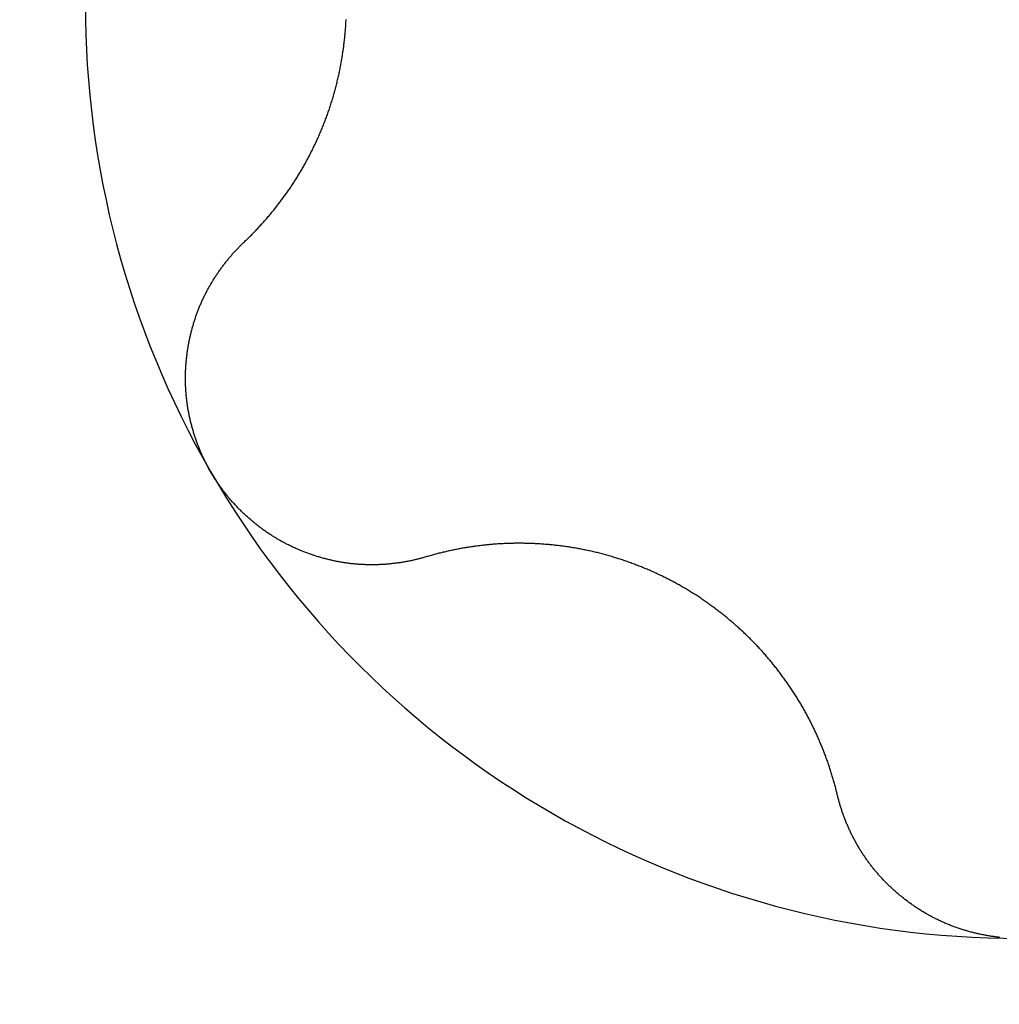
# Model space of a CAD drawing. Extents: x 1107 to 4046, y 937 to 3355.
# Tile 166 of 256: x 2272.42 to 2274.49, y 1383.56 to 1385.64. Entities that reach past the tile are written whole.
import ezdxf

# ---------------------------------------------------------------- set-up
doc = ezdxf.new("R2010")
doc.units = 0
doc.layers.add('KF_VIDA_L___C_TOP', color=7, linetype='CONTINUOUS')

# ---------------------------------------------------------------- blocks, each defined once
blk = doc.blocks.new('KF_VIDA_L___C_TOP')
at = {"layer": 'KF_VIDA_L___C_TOP'}
for points in [[(85.9161, -31.5027, 0), (85.9178, -31.5011, 0), (85.9196, -31.4994, 0), (85.9213, -31.4977, 0), (85.9231, -31.4961, 0), (85.9248, -31.4944, 0), (85.9265, -31.4927, 0), (85.9282, -31.491, 0), (85.9299, -31.4893, 0), (85.9316, -31.4876, 0), (85.9333, -31.4859, 0), (85.935, -31.4841, 0), (85.9367, -31.4824, 0), (85.9384, -31.4807, 0), (85.9401, -31.479, 0), (85.9417, -31.4772, 0), (85.9434, -31.4755, 0), (85.945, -31.4737, 0), (85.9467, -31.472, 0), (85.9483, -31.4702, 0), (85.9499, -31.4684, 0), (85.9516, -31.4667, 0), (85.9532, -31.4649, 0), (85.9548, -31.4631, 0), (85.9564, -31.4613, 0), (85.958, -31.4595, 0), (85.9596, -31.4577, 0), (85.9612, -31.4559, 0), (85.9628, -31.4541, 0), (85.9643, -31.4523, 0), (85.9659, -31.4505, 0), (85.9675, -31.4487, 0), (85.969, -31.4469, 0), (85.9705, -31.445, 0), (85.9721, -31.4432, 0), (85.9736, -31.4414, 0), (85.9751, -31.4395, 0), (85.9767, -31.4377, 0), (85.9782, -31.4358, 0), (85.9797, -31.434, 0), (85.9812, -31.4321, 0), (85.9826, -31.4302, 0), (85.9841, -31.4284, 0), (85.9856, -31.4265, 0), (85.9871, -31.4246, 0), (85.9885, -31.4228, 0), (85.99, -31.4209, 0), (85.9914, -31.419, 0), (85.9928, -31.4171, 0), (85.9943, -31.4152, 0), (85.9957, -31.4133, 0), (85.9971, -31.4114, 0), (85.9985, -31.4095, 0), (85.9999, -31.4076, 0), (86.0013, -31.4057, 0), (86.0027, -31.4038, 0), (86.0041, -31.4019, 0), (86.0054, -31.4, 0), (86.0068, -31.398, 0), (86.0081, -31.3961, 0), (86.0095, -31.3942, 0), (86.0108, -31.3923, 0), (86.0121, -31.3903, 0), (86.0135, -31.3884, 0), (86.0148, -31.3864, 0), (86.0161, -31.3845, 0), (86.0174, -31.3826, 0), (86.0187, -31.3806, 0), (86.02, -31.3786, 0), (86.0212, -31.3767, 0), (86.0225, -31.3747, 0), (86.0238, -31.3727, 0), (86.0251, -31.3707, 0), (86.0264, -31.3687, 0), (86.0276, -31.3667, 0), (86.0289, -31.3646, 0), (86.0301, -31.3626, 0), (86.0314, -31.3605, 0), (86.0326, -31.3585, 0), (86.0339, -31.3564, 0), (86.0351, -31.3543, 0), (86.0364, -31.3523, 0), (86.0376, -31.3502, 0), (86.0388, -31.3481, 0), (86.04, -31.3459, 0), (86.0413, -31.3438, 0), (86.0425, -31.3417, 0), (86.0437, -31.3396, 0), (86.0449, -31.3374, 0), (86.0461, -31.3353, 0), (86.0473, -31.3331, 0), (86.0485, -31.3309, 0), (86.0496, -31.3287, 0), (86.0508, -31.3265, 0), (86.052, -31.3244, 0), (86.0531, -31.3221, 0), (86.0543, -31.3199, 0), (86.0555, -31.3177, 0), (86.0566, -31.3155, 0), (86.0577, -31.3132, 0), (86.0589, -31.311, 0), (86.06, -31.3087, 0), (86.0611, -31.3065, 0), (86.0622, -31.3042, 0), (86.0633, -31.3019, 0), (86.0645, -31.2997, 0), (86.0655, -31.2974, 0), (86.0666, -31.2951, 0), (86.0677, -31.2928, 0), (86.0688, -31.2905, 0), (86.0699, -31.2881, 0), (86.0709, -31.2858, 0), (86.072, -31.2835, 0), (86.073, -31.2812, 0), (86.0741, -31.2788, 0), (86.0751, -31.2765, 0), (86.0761, -31.2741, 0), (86.0772, -31.2717, 0), (86.0782, -31.2694, 0), (86.0792, -31.267, 0), (86.0802, -31.2646, 0), (86.0812, -31.2622, 0), (86.0821, -31.2598, 0), (86.0831, -31.2574, 0), (86.0841, -31.255, 0), (86.085, -31.2526, 0), (86.086, -31.2502, 0), (86.0869, -31.2477, 0), (86.0879, -31.2453, 0), (86.0888, -31.2429, 0), (86.0897, -31.2404, 0), (86.0906, -31.238, 0), (86.0915, -31.2355, 0), (86.0924, -31.2331, 0), (86.0933, -31.2306, 0), (86.0942, -31.2281, 0), (86.095, -31.2256, 0), (86.0959, -31.2232, 0), (86.0967, -31.2207, 0), (86.0976, -31.2182, 0), (86.0984, -31.2157, 0), (86.0992, -31.2132, 0), (86.1, -31.2107, 0), (86.1008, -31.2082, 0), (86.1016, -31.2057, 0), (86.1024, -31.2031, 0), (86.1031, -31.2006, 0), (86.1039, -31.1981, 0), (86.1047, -31.1956, 0), (86.1054, -31.193, 0), (86.1061, -31.1905, 0), (86.1068, -31.1879, 0), (86.1076, -31.1854, 0), (86.1083, -31.1828, 0), (86.109, -31.1803, 0), (86.1096, -31.1777, 0), (86.1103, -31.1751, 0), (86.111, -31.1726, 0), (86.1116, -31.17, 0), (86.1123, -31.1674, 0), (86.1129, -31.1649, 0), (86.1135, -31.1623, 0), (86.1141, -31.1597, 0), (86.1147, -31.1571, 0), (86.1153, -31.1545, 0), (86.1159, -31.1519, 0), (86.1165, -31.1493, 0), (86.1171, -31.1467, 0), (86.1176, -31.1442, 0), (86.1182, -31.1416, 0), (86.1187, -31.139, 0), (86.1192, -31.1363, 0), (86.1197, -31.1337, 0), (86.1202, -31.1311, 0), (86.1207, -31.1285, 0), (86.1212, -31.1259, 0), (86.1217, -31.1233, 0), (86.1222, -31.1207, 0), (86.1226, -31.1181, 0), (86.1231, -31.1155, 0), (86.1235, -31.1129, 0), (86.1239, -31.1102, 0), (86.1243, -31.1076, 0), (86.1247, -31.105, 0), (86.1251, -31.1024, 0), (86.1255, -31.0998, 0), (86.1259, -31.0972, 0), (86.1263, -31.0946, 0), (86.1266, -31.0919, 0), (86.127, -31.0893, 0), (86.1273, -31.0867, 0), (86.1276, -31.0841, 0), (86.128, -31.0815, 0), (86.1283, -31.0789, 0), (86.1286, -31.0762, 0), (86.1289, -31.0736, 0), (86.1291, -31.071, 0), (86.1294, -31.0684, 0), (86.1297, -31.0658, 0), (86.1299, -31.0632, 0), (86.1301, -31.0606, 0), (86.1304, -31.058, 0), (86.1306, -31.0554, 0), (86.1308, -31.0528, 0), (86.131, -31.0502, 0), (86.1312, -31.0476, 0), (86.1314, -31.045, 0), (86.1315, -31.0424, 0), (86.1317, -31.0398, 0), (86.1318, -31.0372, 0), (86.132, -31.0346, 0), (86.1321, -31.032, 0)], [(85.8451, -31.9875, 0), (85.8441, -31.9857, 0), (85.843, -31.9838, 0), (85.842, -31.982, 0), (85.841, -31.9801, 0), (85.84, -31.9783, 0), (85.839, -31.9764, 0), (85.838, -31.9745, 0), (85.837, -31.9727, 0), (85.836, -31.9708, 0), (85.835, -31.9689, 0), (85.8341, -31.967, 0), (85.8331, -31.9651, 0), (85.8322, -31.9631, 0), (85.8313, -31.9612, 0), (85.8304, -31.9593, 0), (85.8295, -31.9574, 0), (85.8286, -31.9554, 0), (85.8277, -31.9535, 0), (85.8268, -31.9515, 0), (85.8259, -31.9496, 0), (85.8251, -31.9476, 0), (85.8242, -31.9456, 0), (85.8234, -31.9437, 0), (85.8226, -31.9417, 0), (85.8218, -31.9397, 0), (85.821, -31.9377, 0), (85.8202, -31.9357, 0), (85.8194, -31.9337, 0), (85.8186, -31.9317, 0), (85.8178, -31.9297, 0), (85.8171, -31.9277, 0), (85.8164, -31.9256, 0), (85.8156, -31.9236, 0), (85.8149, -31.9216, 0), (85.8142, -31.9195, 0), (85.8135, -31.9175, 0), (85.8128, -31.9155, 0), (85.8121, -31.9134, 0), (85.8115, -31.9114, 0), (85.8108, -31.9093, 0), (85.8101, -31.9072, 0), (85.8095, -31.9052, 0), (85.8089, -31.9031, 0), (85.8083, -31.901, 0), (85.8077, -31.899, 0), (85.8071, -31.8969, 0), (85.8065, -31.8948, 0), (85.8059, -31.8927, 0), (85.8054, -31.8906, 0), (85.8048, -31.8885, 0), (85.8043, -31.8864, 0), (85.8038, -31.8843, 0), (85.8032, -31.8822, 0), (85.8027, -31.8801, 0), (85.8022, -31.878, 0), (85.8018, -31.8759, 0), (85.8013, -31.8738, 0), (85.8008, -31.8717, 0), (85.8004, -31.8696, 0), (85.8, -31.8674, 0), (85.7995, -31.8653, 0), (85.7991, -31.8632, 0), (85.7987, -31.8611, 0), (85.7983, -31.8589, 0), (85.798, -31.8568, 0), (85.7976, -31.8547, 0), (85.7972, -31.8525, 0), (85.7969, -31.8504, 0), (85.7966, -31.8483, 0), (85.7963, -31.8461, 0), (85.7959, -31.844, 0), (85.7956, -31.8418, 0), (85.7954, -31.8397, 0), (85.7951, -31.8376, 0), (85.7948, -31.8354, 0), (85.7946, -31.8333, 0), (85.7944, -31.8311, 0), (85.7941, -31.829, 0), (85.7939, -31.8268, 0), (85.7937, -31.8247, 0), (85.7935, -31.8225, 0), (85.7934, -31.8204, 0), (85.7932, -31.8182, 0), (85.7931, -31.8161, 0), (85.7929, -31.8139, 0), (85.7928, -31.8118, 0), (85.7927, -31.8096, 0), (85.7926, -31.8075, 0), (85.7925, -31.8054, 0), (85.7924, -31.8032, 0), (85.7924, -31.8011, 0), (85.7923, -31.7989, 0), (85.7923, -31.7968, 0), (85.7922, -31.7946, 0), (85.7922, -31.7925, 0), (85.7922, -31.7903, 0), (85.7922, -31.7882, 0), (85.7923, -31.7861, 0), (85.7923, -31.7839, 0), (85.7923, -31.7818, 0), (85.7924, -31.7796, 0), (85.7924, -31.7775, 0), (85.7925, -31.7754, 0), (85.7926, -31.7732, 0), (85.7927, -31.7711, 0), (85.7928, -31.769, 0), (85.793, -31.7669, 0), (85.7931, -31.7647, 0), (85.7932, -31.7626, 0), (85.7934, -31.7605, 0), (85.7936, -31.7584, 0), (85.7937, -31.7563, 0), (85.7939, -31.7541, 0), (85.7941, -31.752, 0), (85.7944, -31.7499, 0), (85.7946, -31.7478, 0), (85.7948, -31.7457, 0), (85.7951, -31.7436, 0), (85.7953, -31.7415, 0), (85.7956, -31.7394, 0), (85.7959, -31.7374, 0), (85.7961, -31.7353, 0), (85.7964, -31.7332, 0), (85.7968, -31.7311, 0), (85.7971, -31.729, 0), (85.7974, -31.727, 0), (85.7977, -31.7249, 0), (85.7981, -31.7228, 0), (85.7985, -31.7208, 0), (85.7988, -31.7187, 0), (85.7992, -31.7167, 0), (85.7996, -31.7146, 0), (85.8, -31.7126, 0), (85.8004, -31.7105, 0), (85.8008, -31.7085, 0), (85.8013, -31.7065, 0), (85.8017, -31.7044, 0), (85.8022, -31.7024, 0), (85.8026, -31.7004, 0), (85.8031, -31.6984, 0), (85.8036, -31.6964, 0), (85.8041, -31.6944, 0), (85.8046, -31.6924, 0), (85.8051, -31.6904, 0), (85.8056, -31.6884, 0), (85.8061, -31.6864, 0), (85.8067, -31.6844, 0), (85.8072, -31.6825, 0), (85.8078, -31.6805, 0), (85.8083, -31.6786, 0), (85.8089, -31.6766, 0), (85.8095, -31.6747, 0), (85.8101, -31.6727, 0), (85.8107, -31.6708, 0), (85.8113, -31.6689, 0), (85.8119, -31.6669, 0), (85.8125, -31.665, 0), (85.8132, -31.6631, 0), (85.8138, -31.6612, 0), (85.8145, -31.6593, 0), (85.8151, -31.6574, 0), (85.8158, -31.6555, 0), (85.8165, -31.6537, 0), (85.8172, -31.6518, 0), (85.8179, -31.6499, 0), (85.8186, -31.6481, 0), (85.8193, -31.6462, 0), (85.82, -31.6444, 0), (85.8207, -31.6426, 0), (85.8215, -31.6408, 0), (85.8222, -31.6389, 0), (85.823, -31.6371, 0), (85.8237, -31.6353, 0), (85.8245, -31.6335, 0), (85.8253, -31.6317, 0), (85.8261, -31.6299, 0), (85.8269, -31.6281, 0), (85.8277, -31.6263, 0), (85.8285, -31.6245, 0), (85.8294, -31.6227, 0), (85.8302, -31.6209, 0), (85.8311, -31.6192, 0), (85.8319, -31.6174, 0), (85.8328, -31.6156, 0), (85.8337, -31.6138, 0), (85.8346, -31.6121, 0), (85.8355, -31.6103, 0), (85.8364, -31.6085, 0), (85.8373, -31.6068, 0), (85.8382, -31.605, 0), (85.8392, -31.6033, 0), (85.8401, -31.6016, 0), (85.8411, -31.5998, 0), (85.842, -31.5981, 0), (85.843, -31.5963, 0), (85.844, -31.5946, 0), (85.845, -31.5929, 0), (85.846, -31.5912, 0), (85.847, -31.5895, 0), (85.848, -31.5878, 0), (85.849, -31.5861, 0), (85.85, -31.5844, 0), (85.8511, -31.5827, 0), (85.8521, -31.581, 0), (85.8532, -31.5793, 0), (85.8542, -31.5776, 0), (85.8553, -31.576, 0), (85.8564, -31.5743, 0), (85.8575, -31.5726, 0), (85.8586, -31.571, 0), (85.8597, -31.5693, 0), (85.8608, -31.5677, 0), (85.8619, -31.566, 0), (85.8631, -31.5644, 0), (85.8642, -31.5628, 0), (85.8654, -31.5611, 0), (85.8665, -31.5595, 0), (85.8677, -31.5579, 0), (85.8689, -31.5563, 0), (85.87, -31.5547, 0), (85.8712, -31.5531, 0), (85.8724, -31.5515, 0), (85.8736, -31.5499, 0), (85.8748, -31.5483, 0), (85.8761, -31.5468, 0), (85.8773, -31.5452, 0), (85.8785, -31.5436, 0), (85.8798, -31.5421, 0), (85.881, -31.5405, 0), (85.8823, -31.539, 0), (85.8835, -31.5375, 0), (85.8848, -31.5359, 0), (85.8861, -31.5344, 0), (85.8874, -31.5329, 0), (85.8887, -31.5314, 0), (85.89, -31.5299, 0), (85.8913, -31.5284, 0), (85.8926, -31.5269, 0), (85.8939, -31.5254, 0), (85.8953, -31.524, 0), (85.8966, -31.5225, 0), (85.898, -31.521, 0), (85.8993, -31.5196, 0), (85.9007, -31.5181, 0), (85.902, -31.5167, 0), (85.9034, -31.5153, 0), (85.9048, -31.5138, 0), (85.9062, -31.5124, 0), (85.9076, -31.511, 0), (85.909, -31.5096, 0), (85.9104, -31.5082, 0), (85.9118, -31.5068, 0), (85.9132, -31.5055, 0), (85.9146, -31.5041, 0), (85.9161, -31.5027, 0)], [(86.3004, -32.1684, 0), (86.2985, -32.169, 0), (86.2966, -32.1695, 0), (86.2947, -32.1701, 0), (86.2928, -32.1706, 0), (86.2909, -32.1711, 0), (86.289, -32.1717, 0), (86.2871, -32.1722, 0), (86.2852, -32.1726, 0), (86.2832, -32.1731, 0), (86.2813, -32.1736, 0), (86.2794, -32.1741, 0), (86.2774, -32.1745, 0), (86.2755, -32.175, 0), (86.2736, -32.1754, 0), (86.2716, -32.1758, 0), (86.2697, -32.1763, 0), (86.2677, -32.1767, 0), (86.2658, -32.1771, 0), (86.2638, -32.1774, 0), (86.2619, -32.1778, 0), (86.2599, -32.1782, 0), (86.258, -32.1786, 0), (86.256, -32.1789, 0), (86.2541, -32.1792, 0), (86.2521, -32.1796, 0), (86.2501, -32.1799, 0), (86.2482, -32.1802, 0), (86.2462, -32.1805, 0), (86.2442, -32.1808, 0), (86.2423, -32.1811, 0), (86.2403, -32.1813, 0), (86.2383, -32.1816, 0), (86.2364, -32.1818, 0), (86.2344, -32.1821, 0), (86.2324, -32.1823, 0), (86.2304, -32.1825, 0), (86.2284, -32.1828, 0), (86.2265, -32.183, 0), (86.2245, -32.1831, 0), (86.2225, -32.1833, 0), (86.2205, -32.1835, 0), (86.2185, -32.1837, 0), (86.2166, -32.1838, 0), (86.2146, -32.184, 0), (86.2126, -32.1841, 0), (86.2106, -32.1842, 0), (86.2086, -32.1843, 0), (86.2066, -32.1844, 0), (86.2046, -32.1845, 0), (86.2027, -32.1846, 0), (86.2007, -32.1847, 0), (86.1987, -32.1848, 0), (86.1967, -32.1848, 0), (86.1947, -32.1849, 0), (86.1927, -32.1849, 0), (86.1907, -32.1849, 0), (86.1888, -32.1849, 0), (86.1868, -32.1849, 0), (86.1848, -32.1849, 0), (86.1828, -32.1849, 0), (86.1808, -32.1849, 0), (86.1788, -32.1849, 0), (86.1768, -32.1848, 0), (86.1749, -32.1848, 0), (86.1729, -32.1847, 0), (86.1709, -32.1846, 0), (86.1689, -32.1845, 0), (86.167, -32.1844, 0), (86.165, -32.1843, 0), (86.163, -32.1842, 0), (86.161, -32.1841, 0), (86.1591, -32.184, 0), (86.1571, -32.1838, 0), (86.1551, -32.1837, 0), (86.1532, -32.1835, 0), (86.1512, -32.1833, 0), (86.1492, -32.1832, 0), (86.1473, -32.183, 0), (86.1453, -32.1828, 0), (86.1433, -32.1826, 0), (86.1414, -32.1823, 0), (86.1394, -32.1821, 0), (86.1375, -32.1819, 0), (86.1355, -32.1816, 0), (86.1336, -32.1813, 0), (86.1316, -32.1811, 0), (86.1297, -32.1808, 0), (86.1277, -32.1805, 0), (86.1258, -32.1802, 0), (86.1238, -32.1799, 0), (86.1219, -32.1795, 0), (86.1199, -32.1792, 0), (86.1179, -32.1789, 0), (86.116, -32.1785, 0), (86.114, -32.1781, 0), (86.112, -32.1778, 0), (86.1101, -32.1774, 0), (86.1081, -32.177, 0), (86.1061, -32.1765, 0), (86.1042, -32.1761, 0), (86.1022, -32.1757, 0), (86.1002, -32.1752, 0), (86.0982, -32.1748, 0), (86.0962, -32.1743, 0), (86.0943, -32.1738, 0), (86.0923, -32.1733, 0), (86.0903, -32.1728, 0), (86.0883, -32.1723, 0), (86.0864, -32.1718, 0), (86.0844, -32.1713, 0), (86.0824, -32.1707, 0), (86.0804, -32.1702, 0), (86.0784, -32.1696, 0), (86.0765, -32.169, 0), (86.0745, -32.1684, 0), (86.0725, -32.1678, 0), (86.0705, -32.1672, 0), (86.0686, -32.1666, 0), (86.0666, -32.166, 0), (86.0646, -32.1653, 0), (86.0626, -32.1647, 0), (86.0607, -32.164, 0), (86.0587, -32.1634, 0), (86.0567, -32.1627, 0), (86.0548, -32.162, 0), (86.0528, -32.1613, 0), (86.0508, -32.1606, 0), (86.0489, -32.1598, 0), (86.0469, -32.1591, 0), (86.0449, -32.1583, 0), (86.043, -32.1576, 0), (86.041, -32.1568, 0), (86.0391, -32.156, 0), (86.0371, -32.1552, 0), (86.0352, -32.1544, 0), (86.0332, -32.1536, 0), (86.0313, -32.1528, 0), (86.0293, -32.1519, 0), (86.0274, -32.1511, 0), (86.0255, -32.1502, 0), (86.0235, -32.1494, 0), (86.0216, -32.1485, 0), (86.0197, -32.1476, 0), (86.0178, -32.1467, 0), (86.0158, -32.1458, 0), (86.0139, -32.1449, 0), (86.012, -32.1439, 0), (86.0101, -32.143, 0), (86.0082, -32.142, 0), (86.0063, -32.1411, 0), (86.0044, -32.1401, 0), (86.0025, -32.1391, 0), (86.0006, -32.1381, 0), (85.9988, -32.1371, 0), (85.9969, -32.1361, 0), (85.995, -32.135, 0), (85.9931, -32.134, 0), (85.9913, -32.133, 0), (85.9894, -32.1319, 0), (85.9876, -32.1308, 0), (85.9857, -32.1297, 0), (85.9839, -32.1286, 0), (85.982, -32.1275, 0), (85.9802, -32.1264, 0), (85.9784, -32.1253, 0), (85.9766, -32.1241, 0), (85.9747, -32.123, 0), (85.9729, -32.1218, 0), (85.9711, -32.1207, 0), (85.9693, -32.1195, 0), (85.9675, -32.1183, 0), (85.9657, -32.1171, 0), (85.964, -32.1159, 0), (85.9622, -32.1146, 0), (85.9604, -32.1134, 0), (85.9587, -32.1122, 0), (85.9569, -32.1109, 0), (85.9552, -32.1096, 0), (85.9534, -32.1084, 0), (85.9517, -32.1071, 0), (85.95, -32.1058, 0), (85.9482, -32.1045, 0), (85.9465, -32.1032, 0), (85.9448, -32.1018, 0), (85.9431, -32.1005, 0), (85.9414, -32.0992, 0), (85.9397, -32.0978, 0), (85.9381, -32.0964, 0), (85.9364, -32.0951, 0), (85.9347, -32.0937, 0), (85.9331, -32.0923, 0), (85.9314, -32.0909, 0), (85.9298, -32.0895, 0), (85.9281, -32.0881, 0), (85.9265, -32.0866, 0), (85.9249, -32.0852, 0), (85.9233, -32.0838, 0), (85.9217, -32.0823, 0), (85.9201, -32.0808, 0), (85.9185, -32.0794, 0), (85.9169, -32.0779, 0), (85.9153, -32.0764, 0), (85.9138, -32.0749, 0), (85.9122, -32.0734, 0), (85.9107, -32.0719, 0), (85.9091, -32.0704, 0), (85.9076, -32.0688, 0), (85.9061, -32.0673, 0), (85.9046, -32.0657, 0), (85.9031, -32.0642, 0), (85.9016, -32.0626, 0), (85.9001, -32.0611, 0), (85.8986, -32.0595, 0), (85.8971, -32.0579, 0), (85.8957, -32.0563, 0), (85.8942, -32.0547, 0), (85.8928, -32.0531, 0), (85.8913, -32.0515, 0), (85.8899, -32.0499, 0), (85.8885, -32.0483, 0), (85.8871, -32.0466, 0), (85.8857, -32.045, 0), (85.8843, -32.0433, 0), (85.8829, -32.0417, 0), (85.8816, -32.04, 0), (85.8802, -32.0384, 0), (85.8788, -32.0367, 0), (85.8775, -32.035, 0), (85.8762, -32.0333, 0), (85.8748, -32.0316, 0), (85.8735, -32.0299, 0), (85.8722, -32.0282, 0), (85.8709, -32.0265, 0), (85.8697, -32.0248, 0), (85.8684, -32.0231, 0), (85.8671, -32.0213, 0), (85.8659, -32.0196, 0), (85.8646, -32.0179, 0), (85.8634, -32.0161, 0), (85.8622, -32.0144, 0), (85.861, -32.0126, 0), (85.8598, -32.0109, 0), (85.8586, -32.0091, 0), (85.8574, -32.0073, 0), (85.8562, -32.0055, 0), (85.8551, -32.0038, 0), (85.8539, -32.002, 0), (85.8528, -32.0002, 0), (85.8516, -31.9984, 0), (85.8505, -31.9966, 0), (85.8494, -31.9948, 0), (85.8483, -31.993, 0), (85.8472, -31.9911, 0), (85.8462, -31.9893, 0), (85.8451, -31.9875, 0)], [(87.1712, -32.6711, 0), (87.1706, -32.6688, 0), (87.17, -32.6665, 0), (87.1695, -32.6641, 0), (87.1689, -32.6618, 0), (87.1683, -32.6594, 0), (87.1677, -32.6571, 0), (87.1671, -32.6548, 0), (87.1665, -32.6524, 0), (87.1658, -32.6501, 0), (87.1652, -32.6478, 0), (87.1645, -32.6455, 0), (87.1639, -32.6431, 0), (87.1632, -32.6408, 0), (87.1626, -32.6385, 0), (87.1619, -32.6362, 0), (87.1612, -32.6339, 0), (87.1605, -32.6316, 0), (87.1598, -32.6293, 0), (87.1591, -32.627, 0), (87.1584, -32.6247, 0), (87.1577, -32.6224, 0), (87.157, -32.6201, 0), (87.1562, -32.6178, 0), (87.1555, -32.6155, 0), (87.1547, -32.6132, 0), (87.154, -32.611, 0), (87.1532, -32.6087, 0), (87.1524, -32.6064, 0), (87.1516, -32.6042, 0), (87.1509, -32.6019, 0), (87.1501, -32.5996, 0), (87.1492, -32.5974, 0), (87.1484, -32.5951, 0), (87.1476, -32.5929, 0), (87.1468, -32.5906, 0), (87.146, -32.5884, 0), (87.1451, -32.5862, 0), (87.1443, -32.5839, 0), (87.1434, -32.5817, 0), (87.1426, -32.5795, 0), (87.1417, -32.5773, 0), (87.1408, -32.5751, 0), (87.1399, -32.5728, 0), (87.139, -32.5706, 0), (87.1381, -32.5684, 0), (87.1372, -32.5662, 0), (87.1363, -32.564, 0), (87.1354, -32.5619, 0), (87.1345, -32.5597, 0), (87.1336, -32.5575, 0), (87.1326, -32.5553, 0), (87.1317, -32.5532, 0), (87.1307, -32.551, 0), (87.1298, -32.5488, 0), (87.1288, -32.5467, 0), (87.1278, -32.5445, 0), (87.1268, -32.5424, 0), (87.1259, -32.5403, 0), (87.1249, -32.5381, 0), (87.1239, -32.536, 0), (87.1229, -32.5339, 0), (87.1219, -32.5318, 0), (87.1208, -32.5296, 0), (87.1198, -32.5275, 0), (87.1188, -32.5254, 0), (87.1178, -32.5233, 0), (87.1167, -32.5212, 0), (87.1157, -32.5191, 0), (87.1146, -32.5171, 0), (87.1135, -32.5149, 0), (87.1124, -32.5128, 0), (87.1113, -32.5107, 0), (87.1102, -32.5086, 0), (87.1091, -32.5065, 0), (87.108, -32.5044, 0), (87.1068, -32.5023, 0), (87.1057, -32.5002, 0), (87.1045, -32.4981, 0), (87.1034, -32.496, 0), (87.1022, -32.4939, 0), (87.101, -32.4918, 0), (87.0998, -32.4896, 0), (87.0986, -32.4875, 0), (87.0974, -32.4854, 0), (87.0961, -32.4833, 0), (87.0949, -32.4812, 0), (87.0937, -32.4791, 0), (87.0924, -32.477, 0), (87.0911, -32.4748, 0), (87.0899, -32.4727, 0), (87.0886, -32.4706, 0), (87.0873, -32.4685, 0), (87.086, -32.4664, 0), (87.0846, -32.4643, 0), (87.0833, -32.4622, 0), (87.082, -32.4601, 0), (87.0806, -32.4579, 0), (87.0793, -32.4558, 0), (87.0779, -32.4537, 0), (87.0765, -32.4516, 0), (87.0751, -32.4495, 0), (87.0737, -32.4474, 0), (87.0723, -32.4453, 0), (87.0709, -32.4432, 0), (87.0695, -32.4411, 0), (87.0681, -32.439, 0), (87.0666, -32.4369, 0), (87.0652, -32.4349, 0), (87.0637, -32.4328, 0), (87.0622, -32.4307, 0), (87.0608, -32.4286, 0), (87.0593, -32.4265, 0), (87.0578, -32.4244, 0), (87.0562, -32.4224, 0), (87.0547, -32.4203, 0), (87.0532, -32.4182, 0), (87.0517, -32.4162, 0), (87.0501, -32.4141, 0), (87.0486, -32.412, 0), (87.047, -32.41, 0), (87.0454, -32.4079, 0), (87.0438, -32.4059, 0), (87.0422, -32.4038, 0), (87.0406, -32.4018, 0), (87.039, -32.3998, 0), (87.0374, -32.3977, 0), (87.0358, -32.3957, 0), (87.0341, -32.3937, 0), (87.0325, -32.3917, 0), (87.0308, -32.3896, 0), (87.0291, -32.3876, 0), (87.0275, -32.3856, 0), (87.0258, -32.3836, 0), (87.0241, -32.3816, 0), (87.0224, -32.3796, 0), (87.0207, -32.3776, 0), (87.019, -32.3757, 0), (87.0172, -32.3737, 0), (87.0155, -32.3717, 0), (87.0137, -32.3698, 0), (87.012, -32.3678, 0), (87.0102, -32.3658, 0), (87.0084, -32.3639, 0), (87.0067, -32.362, 0), (87.0049, -32.36, 0), (87.0031, -32.3581, 0), (87.0013, -32.3562, 0), (86.9994, -32.3543, 0), (86.9976, -32.3523, 0), (86.9958, -32.3504, 0), (86.9939, -32.3485, 0), (86.9921, -32.3467, 0), (86.9902, -32.3448, 0), (86.9884, -32.3429, 0), (86.9865, -32.341, 0), (86.9846, -32.3392, 0), (86.9827, -32.3373, 0), (86.9808, -32.3354, 0), (86.9789, -32.3336, 0), (86.977, -32.3318, 0), (86.9751, -32.3299, 0), (86.9731, -32.3281, 0), (86.9712, -32.3263, 0), (86.9692, -32.3245, 0), (86.9673, -32.3227, 0), (86.9653, -32.3209, 0), (86.9634, -32.3191, 0), (86.9614, -32.3173, 0), (86.9594, -32.3156, 0), (86.9574, -32.3138, 0), (86.9554, -32.312, 0), (86.9534, -32.3103, 0), (86.9514, -32.3086, 0), (86.9494, -32.3068, 0), (86.9474, -32.3051, 0), (86.9454, -32.3034, 0), (86.9434, -32.3017, 0), (86.9413, -32.3, 0), (86.9393, -32.2983, 0), (86.9372, -32.2966, 0), (86.9352, -32.2949, 0), (86.9331, -32.2932, 0), (86.9311, -32.2916, 0), (86.929, -32.2899, 0), (86.9269, -32.2883, 0), (86.9249, -32.2867, 0), (86.9228, -32.285, 0), (86.9207, -32.2834, 0), (86.9186, -32.2818, 0), (86.9165, -32.2802, 0), (86.9144, -32.2786, 0), (86.9123, -32.277, 0), (86.9102, -32.2755, 0), (86.9081, -32.2739, 0), (86.906, -32.2723, 0), (86.9038, -32.2708, 0), (86.9017, -32.2693, 0), (86.8996, -32.2677, 0), (86.8974, -32.2662, 0), (86.8953, -32.2647, 0), (86.8932, -32.2632, 0), (86.891, -32.2617, 0), (86.8889, -32.2602, 0), (86.8867, -32.2587, 0), (86.8846, -32.2573, 0), (86.8824, -32.2558, 0), (86.8802, -32.2544, 0), (86.8781, -32.253, 0), (86.8759, -32.2515, 0), (86.8737, -32.2501, 0), (86.8716, -32.2487, 0), (86.8694, -32.2473, 0), (86.8672, -32.2459, 0), (86.865, -32.2446, 0), (86.8628, -32.2432, 0), (86.8607, -32.2418, 0), (86.8585, -32.2405, 0), (86.8563, -32.2392, 0), (86.8541, -32.2378, 0), (86.8519, -32.2365, 0), (86.8497, -32.2352, 0), (86.8475, -32.2339, 0), (86.8453, -32.2327, 0), (86.8431, -32.2314, 0), (86.8409, -32.2301, 0), (86.8387, -32.2289, 0), (86.8365, -32.2276, 0), (86.8342, -32.2264, 0), (86.832, -32.2251, 0), (86.8297, -32.2239, 0), (86.8275, -32.2227, 0), (86.8252, -32.2215, 0), (86.8229, -32.2203, 0), (86.8207, -32.2191, 0), (86.8184, -32.2179, 0), (86.8161, -32.2167, 0), (86.8138, -32.2155, 0), (86.8115, -32.2143, 0), (86.8091, -32.2132, 0), (86.8068, -32.212, 0), (86.8045, -32.2109, 0), (86.8022, -32.2097, 0), (86.7998, -32.2086, 0), (86.7975, -32.2074, 0), (86.7951, -32.2063, 0), (86.7927, -32.2052, 0), (86.7904, -32.2041, 0), (86.788, -32.203, 0), (86.7856, -32.2019, 0), (86.7832, -32.2008, 0), (86.7808, -32.1998, 0), (86.7784, -32.1987, 0), (86.776, -32.1976, 0), (86.7736, -32.1966, 0), (86.7712, -32.1956, 0), (86.7688, -32.1945, 0), (86.7663, -32.1935, 0), (86.7639, -32.1925, 0), (86.7615, -32.1915, 0), (86.759, -32.1905, 0), (86.7566, -32.1895, 0), (86.7541, -32.1885, 0), (86.7516, -32.1875, 0), (86.7492, -32.1866, 0), (86.7467, -32.1856, 0), (86.7442, -32.1847, 0), (86.7418, -32.1837, 0), (86.7393, -32.1828, 0), (86.7368, -32.1819, 0), (86.7343, -32.181, 0), (86.7318, -32.1801, 0), (86.7293, -32.1792, 0), (86.7268, -32.1783, 0), (86.7243, -32.1774, 0), (86.7218, -32.1766, 0), (86.7193, -32.1757, 0), (86.7168, -32.1748, 0), (86.7142, -32.174, 0), (86.7117, -32.1732, 0), (86.7092, -32.1724, 0), (86.7067, -32.1716, 0), (86.7041, -32.1708, 0), (86.7016, -32.17, 0), (86.6991, -32.1692, 0), (86.6965, -32.1684, 0), (86.694, -32.1677, 0), (86.6914, -32.1669, 0), (86.6889, -32.1662, 0), (86.6863, -32.1654, 0), (86.6838, -32.1647, 0), (86.6812, -32.164, 0), (86.6787, -32.1633, 0), (86.6761, -32.1626, 0), (86.6736, -32.1619, 0), (86.671, -32.1613, 0), (86.6684, -32.1606, 0), (86.6659, -32.16, 0), (86.6633, -32.1593, 0), (86.6607, -32.1587, 0), (86.6582, -32.1581, 0), (86.6556, -32.1575, 0), (86.653, -32.1569, 0), (86.6504, -32.1563, 0), (86.6479, -32.1557, 0), (86.6453, -32.1552, 0), (86.6427, -32.1546, 0), (86.6402, -32.1541, 0), (86.6376, -32.1535, 0), (86.635, -32.153, 0), (86.6324, -32.1525, 0), (86.6299, -32.152, 0), (86.6273, -32.1515, 0), (86.6247, -32.151, 0), (86.6221, -32.1506, 0), (86.6195, -32.1501, 0), (86.617, -32.1497, 0), (86.6144, -32.1492, 0), (86.6118, -32.1488, 0), (86.6092, -32.1484, 0), (86.6067, -32.148, 0), (86.6041, -32.1476, 0), (86.6015, -32.1472, 0), (86.599, -32.1468, 0), (86.5964, -32.1464, 0), (86.5938, -32.1461, 0), (86.5913, -32.1457, 0), (86.5887, -32.1454, 0), (86.5861, -32.1451, 0), (86.5836, -32.1447, 0), (86.581, -32.1444, 0), (86.5785, -32.1441, 0), (86.5759, -32.1438, 0), (86.5733, -32.1436, 0), (86.5708, -32.1433, 0), (86.5682, -32.143, 0), (86.5657, -32.1428, 0), (86.5631, -32.1425, 0), (86.5606, -32.1423, 0), (86.5581, -32.1421, 0), (86.5555, -32.1419, 0), (86.553, -32.1417, 0), (86.5505, -32.1415, 0), (86.5479, -32.1413, 0), (86.5454, -32.1411, 0), (86.5429, -32.1409, 0), (86.5404, -32.1408, 0), (86.5379, -32.1406, 0), (86.5353, -32.1405, 0), (86.5328, -32.1404, 0), (86.5303, -32.1402, 0), (86.5278, -32.1401, 0), (86.5253, -32.14, 0), (86.5228, -32.1399, 0), (86.5204, -32.1398, 0), (86.5179, -32.1398, 0), (86.5154, -32.1397, 0), (86.5129, -32.1396, 0), (86.5105, -32.1396, 0), (86.508, -32.1395, 0), (86.5055, -32.1395, 0), (86.5031, -32.1395, 0), (86.5006, -32.1395, 0), (86.4982, -32.1395, 0), (86.4957, -32.1395, 0), (86.4933, -32.1395, 0), (86.4909, -32.1395, 0), (86.4884, -32.1395, 0), (86.486, -32.1396, 0), (86.4836, -32.1396, 0), (86.4812, -32.1397, 0), (86.4788, -32.1397, 0), (86.4764, -32.1398, 0), (86.474, -32.1399, 0), (86.4716, -32.1399, 0), (86.4693, -32.14, 0), (86.4669, -32.1401, 0), (86.4645, -32.1403, 0), (86.4622, -32.1404, 0), (86.4598, -32.1405, 0), (86.4575, -32.1406, 0), (86.4551, -32.1408, 0), (86.4528, -32.1409, 0), (86.4505, -32.1411, 0), (86.4481, -32.1413, 0), (86.4458, -32.1414, 0), (86.4435, -32.1416, 0), (86.4411, -32.1418, 0), (86.4388, -32.142, 0), (86.4364, -32.1422, 0), (86.4341, -32.1424, 0), (86.4317, -32.1427, 0), (86.4294, -32.1429, 0), (86.4271, -32.1431, 0), (86.4247, -32.1434, 0), (86.4224, -32.1436, 0), (86.42, -32.1439, 0), (86.4177, -32.1442, 0), (86.4153, -32.1445, 0), (86.413, -32.1448, 0), (86.4106, -32.1451, 0), (86.4082, -32.1454, 0), (86.4059, -32.1457, 0), (86.4035, -32.146, 0), (86.4012, -32.1463, 0), (86.3988, -32.1467, 0), (86.3965, -32.147, 0), (86.3941, -32.1474, 0), (86.3918, -32.1477, 0), (86.3894, -32.1481, 0), (86.387, -32.1485, 0), (86.3847, -32.1489, 0), (86.3823, -32.1493, 0), (86.38, -32.1497, 0), (86.3776, -32.1501, 0), (86.3753, -32.1505, 0), (86.3729, -32.151, 0), (86.3706, -32.1514, 0), (86.3682, -32.1518, 0), (86.3659, -32.1523, 0), (86.3635, -32.1528, 0), (86.3611, -32.1532, 0), (86.3588, -32.1537, 0), (86.3564, -32.1542, 0), (86.3541, -32.1547, 0), (86.3517, -32.1552, 0), (86.3494, -32.1557, 0), (86.3471, -32.1562, 0), (86.3447, -32.1568, 0), (86.3424, -32.1573, 0), (86.34, -32.1579, 0), (86.3377, -32.1584, 0), (86.3353, -32.159, 0), (86.333, -32.1595, 0), (86.3307, -32.1601, 0), (86.3283, -32.1607, 0), (86.326, -32.1613, 0), (86.3237, -32.1619, 0), (86.3213, -32.1625, 0), (86.319, -32.1632, 0), (86.3167, -32.1638, 0), (86.3143, -32.1644, 0), (86.312, -32.1651, 0), (86.3097, -32.1657, 0), (86.3074, -32.1664, 0), (86.3051, -32.1671, 0), (86.3027, -32.1677, 0), (86.3004, -32.1684, 0)], [(87.5152, -32.9729, 0), (87.5131, -32.9726, 0), (87.5109, -32.9724, 0), (87.5088, -32.9721, 0), (87.5067, -32.9719, 0), (87.5046, -32.9716, 0), (87.5024, -32.9713, 0), (87.5003, -32.971, 0), (87.4982, -32.9707, 0), (87.4961, -32.9704, 0), (87.4939, -32.97, 0), (87.4918, -32.9697, 0), (87.4897, -32.9693, 0), (87.4876, -32.969, 0), (87.4854, -32.9686, 0), (87.4833, -32.9682, 0), (87.4812, -32.9678, 0), (87.4791, -32.9674, 0), (87.477, -32.967, 0), (87.4749, -32.9665, 0), (87.4727, -32.9661, 0), (87.4706, -32.9656, 0), (87.4685, -32.9652, 0), (87.4664, -32.9647, 0), (87.4643, -32.9642, 0), (87.4622, -32.9637, 0), (87.4601, -32.9632, 0), (87.458, -32.9626, 0), (87.4559, -32.9621, 0), (87.4538, -32.9615, 0), (87.4517, -32.961, 0), (87.4497, -32.9604, 0), (87.4476, -32.9598, 0), (87.4455, -32.9592, 0), (87.4434, -32.9586, 0), (87.4413, -32.958, 0), (87.4393, -32.9574, 0), (87.4372, -32.9567, 0), (87.4351, -32.9561, 0), (87.4331, -32.9554, 0), (87.431, -32.9548, 0), (87.429, -32.9541, 0), (87.4269, -32.9534, 0), (87.4249, -32.9527, 0), (87.4228, -32.952, 0), (87.4208, -32.9512, 0), (87.4187, -32.9505, 0), (87.4167, -32.9497, 0), (87.4147, -32.949, 0), (87.4127, -32.9482, 0), (87.4107, -32.9474, 0), (87.4086, -32.9466, 0), (87.4066, -32.9458, 0), (87.4046, -32.945, 0), (87.4026, -32.9442, 0), (87.4006, -32.9433, 0), (87.3987, -32.9425, 0), (87.3967, -32.9416, 0), (87.3947, -32.9408, 0), (87.3927, -32.9399, 0), (87.3908, -32.939, 0), (87.3888, -32.9381, 0), (87.3869, -32.9372, 0), (87.3849, -32.9363, 0), (87.383, -32.9353, 0), (87.381, -32.9344, 0), (87.3791, -32.9334, 0), (87.3772, -32.9325, 0), (87.3753, -32.9315, 0), (87.3734, -32.9305, 0), (87.3715, -32.9295, 0), (87.3696, -32.9285, 0), (87.3677, -32.9275, 0), (87.3658, -32.9264, 0), (87.3639, -32.9254, 0), (87.362, -32.9243, 0), (87.3602, -32.9233, 0), (87.3583, -32.9222, 0), (87.3565, -32.9211, 0), (87.3546, -32.9201, 0), (87.3528, -32.919, 0), (87.351, -32.9179, 0), (87.3491, -32.9167, 0), (87.3473, -32.9156, 0), (87.3455, -32.9145, 0), (87.3437, -32.9133, 0), (87.3419, -32.9122, 0), (87.3401, -32.911, 0), (87.3384, -32.9098, 0), (87.3366, -32.9087, 0), (87.3348, -32.9075, 0), (87.3331, -32.9063, 0), (87.3313, -32.9051, 0), (87.3296, -32.9039, 0), (87.3278, -32.9026, 0), (87.3261, -32.9014, 0), (87.3244, -32.9002, 0), (87.3227, -32.8989, 0), (87.321, -32.8977, 0), (87.3193, -32.8964, 0), (87.3176, -32.8951, 0), (87.3159, -32.8939, 0), (87.3143, -32.8926, 0), (87.3126, -32.8913, 0), (87.3109, -32.89, 0), (87.3093, -32.8887, 0), (87.3077, -32.8874, 0), (87.306, -32.886, 0), (87.3044, -32.8847, 0), (87.3028, -32.8834, 0), (87.3012, -32.882, 0), (87.2996, -32.8807, 0), (87.298, -32.8793, 0), (87.2964, -32.878, 0), (87.2949, -32.8766, 0), (87.2933, -32.8752, 0), (87.2917, -32.8738, 0), (87.2902, -32.8724, 0), (87.2887, -32.8711, 0), (87.2871, -32.8697, 0), (87.2856, -32.8682, 0), (87.2841, -32.8668, 0), (87.2826, -32.8654, 0), (87.2811, -32.864, 0), (87.2797, -32.8626, 0), (87.2782, -32.8611, 0), (87.2767, -32.8597, 0), (87.2753, -32.8582, 0), (87.2738, -32.8568, 0), (87.2724, -32.8553, 0), (87.271, -32.8539, 0), (87.2696, -32.8524, 0), (87.2682, -32.8509, 0), (87.2668, -32.8494, 0), (87.2654, -32.848, 0), (87.264, -32.8465, 0), (87.2626, -32.845, 0), (87.2613, -32.8435, 0), (87.2599, -32.842, 0), (87.2586, -32.8405, 0), (87.2573, -32.839, 0), (87.256, -32.8374, 0), (87.2547, -32.8359, 0), (87.2534, -32.8344, 0), (87.2521, -32.8329, 0), (87.2508, -32.8314, 0), (87.2496, -32.8298, 0), (87.2483, -32.8283, 0), (87.2471, -32.8267, 0), (87.2458, -32.8252, 0), (87.2446, -32.8237, 0), (87.2434, -32.8221, 0), (87.2422, -32.8205, 0), (87.241, -32.819, 0), (87.2398, -32.8174, 0), (87.2386, -32.8158, 0), (87.2375, -32.8143, 0), (87.2363, -32.8127, 0), (87.2352, -32.8111, 0), (87.234, -32.8095, 0), (87.2329, -32.8079, 0), (87.2317, -32.8062, 0), (87.2306, -32.8046, 0), (87.2295, -32.803, 0), (87.2284, -32.8014, 0), (87.2273, -32.7997, 0), (87.2262, -32.7981, 0), (87.2251, -32.7964, 0), (87.224, -32.7947, 0), (87.223, -32.7931, 0), (87.2219, -32.7914, 0), (87.2208, -32.7897, 0), (87.2198, -32.7881, 0), (87.2188, -32.7864, 0), (87.2177, -32.7847, 0), (87.2167, -32.783, 0), (87.2157, -32.7813, 0), (87.2147, -32.7796, 0), (87.2137, -32.7778, 0), (87.2127, -32.7761, 0), (87.2117, -32.7744, 0), (87.2108, -32.7727, 0), (87.2098, -32.7709, 0), (87.2088, -32.7692, 0), (87.2079, -32.7674, 0), (87.207, -32.7657, 0), (87.206, -32.7639, 0), (87.2051, -32.7622, 0), (87.2042, -32.7604, 0), (87.2033, -32.7586, 0), (87.2024, -32.7568, 0), (87.2015, -32.7551, 0), (87.2006, -32.7533, 0), (87.1998, -32.7515, 0), (87.1989, -32.7497, 0), (87.1981, -32.7479, 0), (87.1972, -32.7461, 0), (87.1964, -32.7443, 0), (87.1956, -32.7425, 0), (87.1948, -32.7407, 0), (87.1939, -32.7388, 0), (87.1931, -32.737, 0), (87.1924, -32.7352, 0), (87.1916, -32.7334, 0), (87.1908, -32.7315, 0), (87.1901, -32.7297, 0), (87.1893, -32.7278, 0), (87.1886, -32.726, 0), (87.1878, -32.7241, 0), (87.1871, -32.7223, 0), (87.1864, -32.7204, 0), (87.1857, -32.7186, 0), (87.185, -32.7167, 0), (87.1843, -32.7148, 0), (87.1836, -32.713, 0), (87.183, -32.7111, 0), (87.1823, -32.7092, 0), (87.1816, -32.7073, 0), (87.181, -32.7055, 0), (87.1804, -32.7036, 0), (87.1798, -32.7017, 0), (87.1791, -32.6998, 0), (87.1785, -32.6979, 0), (87.178, -32.696, 0), (87.1774, -32.6941, 0), (87.1768, -32.6922, 0), (87.1762, -32.6903, 0), (87.1757, -32.6884, 0), (87.1751, -32.6865, 0), (87.1746, -32.6846, 0), (87.1741, -32.6827, 0), (87.1736, -32.6808, 0), (87.1731, -32.6788, 0), (87.1726, -32.6769, 0), (87.1721, -32.675, 0), (87.1716, -32.6731, 0), (87.1712, -32.6711, 0)]]:
    blk.add_polyline3d(points, dxfattribs=at)
for radius in [4.85, 4.2]:
    blk.add_circle((87.5555, -31), radius, dxfattribs=at)
for centre, radius, start, end in [((51.5, -53.5), 53.5, 0, 90), ((87.5555, -31), 1.975, 150, 210), ((87.5555, -31), 1.975, 210, 270)]:
    blk.add_arc(centre, radius, start, end, dxfattribs=at)

msp = doc.modelspace()

# ---------------------------------------------------------------- block references
at = {"layer": 'KF_VIDA_L___C_TOP'}
msp.add_blockref('KF_VIDA_L___C_TOP', (2186.9791, 1416.6769), dxfattribs=at)

doc.saveas('drawing.dxf')
